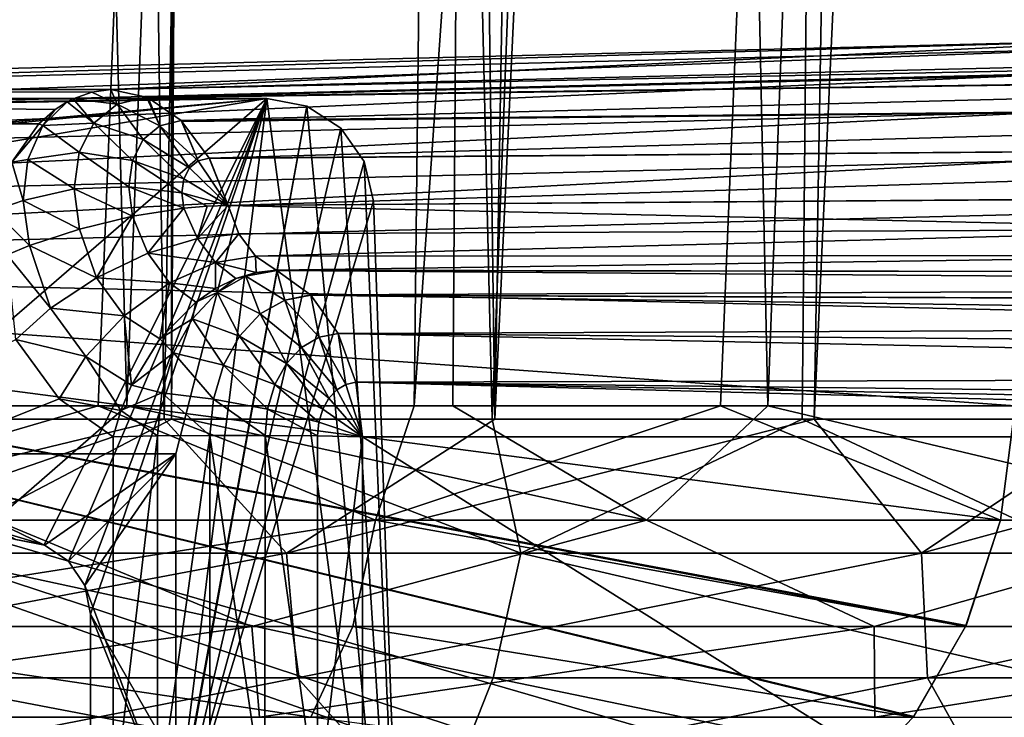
# Model space of a CAD drawing. Header units: millimetres. Extents: x -392 to 0, y 0 to 452.
# Tile 53 of 239: x -133 to -105, y 22 to 42. Entities that reach past the tile are written whole.
import ezdxf

# ---------------------------------------------------------------- set-up
doc = ezdxf.new("R2010")
doc.units = ezdxf.units.MM
doc.header["$LTSCALE"] = 65.185185
for name, color, linetype in [('121', 7, 'CONTINUOUS'), ('122', 7, 'CONTINUOUS'), ('166', 7, 'CONTINUOUS'), ('346', 7, 'CONTINUOUS'), ('347', 7, 'CONTINUOUS'), ('358', 7, 'CONTINUOUS'), ('359', 7, 'CONTINUOUS'), ('360', 7, 'CONTINUOUS'), ('361', 7, 'CONTINUOUS'), ('362', 7, 'CONTINUOUS'), ('363', 7, 'CONTINUOUS'), ('364', 7, 'CONTINUOUS'), ('365', 7, 'CONTINUOUS'), ('367', 7, 'CONTINUOUS'), ('368', 7, 'CONTINUOUS'), ('371', 7, 'CONTINUOUS'), ('373', 7, 'CONTINUOUS'), ('374', 7, 'CONTINUOUS'), ('427', 7, 'CONTINUOUS'), ('799', 7, 'CONTINUOUS'), ('805', 7, 'CONTINUOUS'), ('806', 7, 'CONTINUOUS'), ('807', 7, 'CONTINUOUS'), ('808', 7, 'CONTINUOUS'), ('811', 7, 'CONTINUOUS'), ('812', 7, 'CONTINUOUS'), ('814', 7, 'CONTINUOUS'), ('817', 7, 'CONTINUOUS')]:
    doc.layers.add(name, color=color, linetype=linetype)

msp = doc.modelspace()

# ---------------------------------------------------------------- linework, layer by layer
at = {"layer": '121', "linetype": 'Continuous'}
for points in [[(-128.423, 336, -35.775), (-138.476, 336, -31.72), (-137.899, 30.477, -43.368), (-128.423, 336, -35.775)], [(-128.541, 324.5, -36.162), (-128.423, 336, -35.775), (-137.899, 30.477, -43.368), (-128.541, 324.5, -36.162)], [(-119.609, 30.477, -52.006), (-126.874, 336, -36.465), (-128.622, 30.477, -47.408), (-119.609, 30.477, -52.006)], [(-128.622, 30.477, -47.408), (-126.874, 336, -36.465), (-127.083, 324.5, -36.811), (-128.622, 30.477, -47.408)], [(-108.032, 336, -46.369), (-126.874, 336, -36.465), (-119.609, 30.477, -52.006), (-108.032, 336, -46.369)], [(-110.892, 30.477, -57.144), (-108.032, 336, -46.369), (-119.609, 30.477, -52.006), (-110.892, 30.477, -57.144)], [(-102.505, 30.477, -62.804), (-108.032, 336, -46.369), (-110.892, 30.477, -57.144), (-102.505, 30.477, -62.804)], [(-90.518, 336, -58.468), (-108.032, 336, -46.369), (-100.62, 37, -63.897), (-90.518, 336, -58.468)], [(-100.62, 37, -63.897), (-108.032, 336, -46.369), (-100.795, 33.736, -63.91), (-100.62, 37, -63.897)], [(-100.795, 33.736, -63.91), (-108.032, 336, -46.369), (-100.969, 30.477, -63.923), (-100.795, 33.736, -63.91)], [(-100.969, 30.477, -63.923), (-108.032, 336, -46.369), (-101.735, 30.477, -63.361), (-100.969, 30.477, -63.923)], [(-101.735, 30.477, -63.361), (-108.032, 336, -46.369), (-102.505, 30.477, -62.804), (-101.735, 30.477, -63.361)], [(-128.658, 313, -36.549), (-128.541, 324.5, -36.162), (-137.899, 30.477, -43.368), (-128.658, 313, -36.549)], [(-127.293, 313, -37.157), (-128.622, 30.477, -47.408), (-127.083, 324.5, -36.811), (-127.293, 313, -37.157)], [(-128.622, 30.477, -47.408), (-128.658, 313, -36.549), (-137.899, 30.477, -43.368), (-128.622, 30.477, -47.408)], [(-128.658, 313, -36.549), (-128.622, 30.477, -47.408), (-127.975, 313, -36.852), (-128.658, 313, -36.549)], [(-127.975, 313, -36.852), (-128.622, 30.477, -47.408), (-127.293, 313, -37.157), (-127.975, 313, -36.852)]]:
    msp.add_3dface(points, dxfattribs=at)
at = {"layer": '122', "linetype": 'Continuous'}
for points in [[(-138.397, 30.477, -351.83), (-128.827, 30.477, -347.688), (-144.402, 26.713, -353.42), (-138.397, 30.477, -351.83)], [(-144.402, 26.713, -353.42), (-128.827, 30.477, -347.688), (-125.391, 26.713, -345.334), (-144.402, 26.713, -353.42)], [(-128.622, 30.477, -47.408), (-137.899, 30.477, -43.368), (-135.793, 26.713, -44.895), (-128.622, 30.477, -47.408)], [(-118.802, 26.713, -53.157), (-128.622, 30.477, -47.408), (-135.793, 26.713, -44.895), (-118.802, 26.713, -53.157)], [(-128.827, 30.477, -347.688), (-119.536, 30.477, -342.954), (-125.391, 26.713, -345.334), (-128.827, 30.477, -347.688)], [(-119.609, 30.477, -52.006), (-128.622, 30.477, -47.408), (-118.802, 26.713, -53.157), (-119.609, 30.477, -52.006)], [(-119.536, 30.477, -342.954), (-110.56, 30.477, -337.646), (-125.391, 26.713, -345.334), (-119.536, 30.477, -342.954)], [(-125.391, 26.713, -345.334), (-110.56, 30.477, -337.646), (-107.537, 26.713, -334.94), (-125.391, 26.713, -345.334)], [(-110.892, 30.477, -57.144), (-119.609, 30.477, -52.006), (-118.802, 26.713, -53.157), (-110.892, 30.477, -57.144)], [(-102.865, 26.713, -63.304), (-110.892, 30.477, -57.144), (-118.802, 26.713, -53.157), (-102.865, 26.713, -63.304)], [(-102.505, 30.477, -62.804), (-110.892, 30.477, -57.144), (-102.865, 26.713, -63.304), (-102.505, 30.477, -62.804)], [(-110.56, 30.477, -337.646), (-101.936, 30.477, -331.785), (-107.537, 26.713, -334.94), (-110.56, 30.477, -337.646)], [(-101.936, 30.477, -331.785), (-93.697, 30.477, -325.394), (-107.537, 26.713, -334.94), (-101.936, 30.477, -331.785)], [(-107.537, 26.713, -334.94), (-93.697, 30.477, -325.394), (-91.118, 26.713, -322.401), (-107.537, 26.713, -334.94)], [(-144.402, 26.713, -353.42), (-125.391, 26.713, -345.334), (-143.959, 23.21, -351.61), (-144.402, 26.713, -353.42)], [(-143.959, 23.21, -351.61), (-125.391, 26.713, -345.334), (-125.076, 23.21, -343.431), (-143.959, 23.21, -351.61)], [(-119.577, 23.21, -54.507), (-135.793, 26.713, -44.895), (-136.424, 23.21, -46.317), (-119.577, 23.21, -54.507)], [(-118.802, 26.713, -53.157), (-135.793, 26.713, -44.895), (-119.577, 23.21, -54.507), (-118.802, 26.713, -53.157)], [(-125.391, 26.713, -345.334), (-107.537, 26.713, -334.94), (-125.076, 23.21, -343.431), (-125.391, 26.713, -345.334)], [(-125.076, 23.21, -343.431), (-107.537, 26.713, -334.94), (-107.368, 23.21, -332.949), (-125.076, 23.21, -343.431)], [(-103.774, 23.21, -64.567), (-118.802, 26.713, -53.157), (-119.577, 23.21, -54.507), (-103.774, 23.21, -64.567)], [(-102.865, 26.713, -63.304), (-118.802, 26.713, -53.157), (-103.774, 23.21, -64.567), (-102.865, 26.713, -63.304)], [(-107.537, 26.713, -334.94), (-91.118, 26.713, -322.401), (-107.368, 23.21, -332.949), (-107.537, 26.713, -334.94)], [(-107.368, 23.21, -332.949), (-91.118, 26.713, -322.401), (-91.114, 23.21, -320.33), (-107.368, 23.21, -332.949)], [(-143.959, 23.21, -351.61), (-125.076, 23.21, -343.431), (-140.272, 20.215, -347.662), (-143.959, 23.21, -351.61)], [(-140.272, 20.215, -347.662), (-125.076, 23.21, -343.431), (-122.407, 20.215, -339.321), (-140.272, 20.215, -347.662)], [(-120.758, 20.215, -56.588), (-136.424, 23.21, -46.317), (-137.374, 20.215, -48.514), (-120.758, 20.215, -56.588)], [(-119.577, 23.21, -54.507), (-136.424, 23.21, -46.317), (-120.758, 20.215, -56.588), (-119.577, 23.21, -54.507)], [(-125.076, 23.21, -343.431), (-107.368, 23.21, -332.949), (-122.407, 20.215, -339.321), (-125.076, 23.21, -343.431)], [(-122.407, 20.215, -339.321), (-107.368, 23.21, -332.949), (-105.692, 20.215, -328.864), (-122.407, 20.215, -339.321)], [(-105.172, 20.215, -66.508), (-119.577, 23.21, -54.507), (-120.758, 20.215, -56.588), (-105.172, 20.215, -66.508)], [(-103.774, 23.21, -64.567), (-119.577, 23.21, -54.507), (-105.172, 20.215, -66.508), (-103.774, 23.21, -64.567)], [(-107.368, 23.21, -332.949), (-91.114, 23.21, -320.33), (-105.692, 20.215, -328.864), (-107.368, 23.21, -332.949)], [(-105.692, 20.215, -328.864), (-91.114, 23.21, -320.33), (-90.376, 20.215, -316.447), (-105.692, 20.215, -328.864)]]:
    msp.add_3dface(points, dxfattribs=at)
at = {"layer": '166', "linetype": 'Continuous'}
for points in [[(-133.129, 336, -361.213), (-128.827, 30.477, -347.688), (-138.397, 30.477, -351.83), (-133.129, 336, -361.213)], [(-133.129, 336, -361.213), (-123.546, 336, -356.993), (-128.827, 30.477, -347.688), (-133.129, 336, -361.213)], [(-123.546, 336, -356.993), (-119.536, 30.477, -342.954), (-128.827, 30.477, -347.688), (-123.546, 336, -356.993)], [(-123.546, 336, -356.993), (-114.23, 336, -352.213), (-119.536, 30.477, -342.954), (-123.546, 336, -356.993)], [(-114.23, 336, -352.213), (-105.214, 336, -346.889), (-119.536, 30.477, -342.954), (-114.23, 336, -352.213)], [(-105.214, 336, -346.889), (-110.56, 30.477, -337.646), (-119.536, 30.477, -342.954), (-105.214, 336, -346.889)], [(-105.214, 336, -346.889), (-96.529, 336, -341.04), (-110.56, 30.477, -337.646), (-105.214, 336, -346.889)], [(-96.529, 336, -341.04), (-101.936, 30.477, -331.785), (-110.56, 30.477, -337.646), (-96.529, 336, -341.04)]]:
    msp.add_3dface(points, dxfattribs=at)
at = {"layer": '346', "linetype": 'Continuous'}
for points in [[(-137.637, 336.065, -34.381), (-118.426, 336.065, -43.027), (-139.83, 30.853, -44.958), (-137.637, 336.065, -34.381)], [(-139.83, 30.853, -44.958), (-118.426, 336.065, -43.027), (-130.686, 30.853, -48.858), (-139.83, 30.853, -44.958)], [(-130.686, 30.853, -48.858), (-118.426, 336.065, -43.027), (-121.796, 30.853, -53.307), (-130.686, 30.853, -48.858)], [(-118.426, 336.065, -43.027), (-100.398, 336.065, -53.926), (-121.796, 30.853, -53.307), (-118.426, 336.065, -43.027)], [(-121.796, 30.853, -53.307), (-100.398, 336.065, -53.926), (-113.192, 30.853, -58.286), (-121.796, 30.853, -53.307)], [(-113.192, 30.853, -58.286), (-100.398, 336.065, -53.926), (-104.906, 30.853, -63.778), (-113.192, 30.853, -58.286)]]:
    msp.add_3dface(points, dxfattribs=at)
at = {"layer": '347', "linetype": 'Continuous'}
for points in [[(-139.83, 30.853, -44.958), (-130.686, 30.853, -48.858), (-141.682, 27.641, -44.809), (-139.83, 30.853, -44.958)], [(-130.686, 30.853, -48.858), (-122.891, 27.641, -53.318), (-141.682, 27.641, -44.809), (-130.686, 30.853, -48.858)], [(-139.324, 30.853, -349.843), (-133.579, 27.641, -346.872), (-129.881, 30.853, -345.766), (-139.324, 30.853, -349.843)], [(-133.579, 27.641, -346.872), (-115.271, 27.641, -337.368), (-129.881, 30.853, -345.766), (-133.579, 27.641, -346.872)], [(-130.686, 30.853, -48.858), (-121.796, 30.853, -53.307), (-122.891, 27.641, -53.318), (-130.686, 30.853, -48.858)], [(-129.881, 30.853, -345.766), (-115.271, 27.641, -337.368), (-120.713, 30.853, -341.104), (-129.881, 30.853, -345.766)], [(-121.796, 30.853, -53.307), (-113.192, 30.853, -58.286), (-122.891, 27.641, -53.318), (-121.796, 30.853, -53.307)], [(-113.192, 30.853, -58.286), (-105.322, 27.641, -64.128), (-122.891, 27.641, -53.318), (-113.192, 30.853, -58.286)], [(-120.713, 30.853, -341.104), (-115.271, 27.641, -337.368), (-111.855, 30.853, -335.876), (-120.713, 30.853, -341.104)], [(-115.271, 27.641, -337.368), (-98.308, 27.641, -325.631), (-111.855, 30.853, -335.876), (-115.271, 27.641, -337.368)], [(-113.192, 30.853, -58.286), (-104.906, 30.853, -63.778), (-105.322, 27.641, -64.128), (-113.192, 30.853, -58.286)], [(-111.855, 30.853, -335.876), (-98.308, 27.641, -325.631), (-103.342, 30.853, -330.102), (-111.855, 30.853, -335.876)], [(-145.011, 24.652, -350.001), (-126.366, 24.652, -341.989), (-133.579, 27.641, -346.872), (-145.011, 24.652, -350.001)], [(-123.521, 24.652, -54.486), (-141.926, 24.652, -46.136), (-122.891, 27.641, -53.318), (-123.521, 24.652, -54.486)], [(-122.891, 27.641, -53.318), (-141.926, 24.652, -46.136), (-141.682, 27.641, -44.809), (-122.891, 27.641, -53.318)], [(-133.579, 27.641, -346.872), (-126.366, 24.652, -341.989), (-115.271, 27.641, -337.368), (-133.579, 27.641, -346.872)], [(-126.366, 24.652, -341.989), (-108.869, 24.652, -331.708), (-115.271, 27.641, -337.368), (-126.366, 24.652, -341.989)], [(-106.299, 24.652, -65.064), (-123.521, 24.652, -54.486), (-122.891, 27.641, -53.318), (-106.299, 24.652, -65.064)], [(-105.322, 27.641, -64.128), (-106.299, 24.652, -65.064), (-122.891, 27.641, -53.318), (-105.322, 27.641, -64.128)], [(-115.271, 27.641, -337.368), (-108.869, 24.652, -331.708), (-98.308, 27.641, -325.631), (-115.271, 27.641, -337.368)], [(-108.869, 24.652, -331.708), (-92.796, 24.652, -319.319), (-98.308, 27.641, -325.631), (-108.869, 24.652, -331.708)], [(-106.286, 24.681, -65.051), (-106.299, 24.652, -65.064), (-105.322, 27.641, -64.128), (-106.286, 24.681, -65.051)], [(-126.366, 24.652, -341.989), (-145.011, 24.652, -350.001), (-144.617, 22.097, -347.688), (-126.366, 24.652, -341.989)], [(-126.151, 22.097, -339.586), (-126.366, 24.652, -341.989), (-144.617, 22.097, -347.688), (-126.151, 22.097, -339.586)], [(-142.791, 22.097, -47.992), (-141.926, 24.652, -46.136), (-124.705, 22.097, -56.17), (-142.791, 22.097, -47.992)], [(-141.926, 24.652, -46.136), (-123.521, 24.652, -54.486), (-124.705, 22.097, -56.17), (-141.926, 24.652, -46.136)], [(-108.869, 24.652, -331.708), (-126.366, 24.652, -341.989), (-126.151, 22.097, -339.586), (-108.869, 24.652, -331.708)], [(-108.851, 22.097, -329.224), (-108.869, 24.652, -331.708), (-126.151, 22.097, -339.586), (-108.851, 22.097, -329.224)], [(-124.705, 22.097, -56.17), (-123.521, 24.652, -54.486), (-107.772, 22.097, -66.525), (-124.705, 22.097, -56.17)], [(-123.521, 24.652, -54.486), (-106.299, 24.652, -65.064), (-107.772, 22.097, -66.525), (-123.521, 24.652, -54.486)], [(-92.796, 24.652, -319.319), (-108.869, 24.652, -331.708), (-108.851, 22.097, -329.224), (-92.796, 24.652, -319.319)], [(-92.993, 22.097, -316.768), (-92.796, 24.652, -319.319), (-108.851, 22.097, -329.224), (-92.993, 22.097, -316.768)], [(-107.772, 22.097, -66.525), (-106.299, 24.652, -65.064), (-107.754, 22.12, -66.508), (-107.772, 22.097, -66.525)], [(-124.705, 22.097, -56.17), (-107.772, 22.097, -66.525), (-109.645, 20.143, -68.416), (-124.705, 22.097, -56.17)]]:
    msp.add_3dface(points, dxfattribs=at)
at = {"layer": '358', "linetype": 'Continuous'}
for points in [[(-123.255, 19.5, -158.687), (-123.253, 29.987, -158.431), (-106.532, 19.5, -142.537), (-123.255, 19.5, -158.687)], [(-123.253, 29.987, -158.431), (-65.812, 29.987, -102.961), (-106.532, 19.5, -142.537), (-123.253, 29.987, -158.431)], [(-106.532, 19.5, -142.537), (-65.812, 29.987, -102.961), (-104.496, 19.362, -140.575), (-106.532, 19.5, -142.537)]]:
    msp.add_3dface(points, dxfattribs=at)
at = {"layer": '359', "linetype": 'Continuous'}
for points in [[(-125.676, 34.666, -155.922), (-96.524, 34.618, -127.971), (-125.663, 34.66, -155.935), (-125.676, 34.666, -155.922)], [(-96.524, 34.618, -127.971), (-67.147, 34.22, -100.8), (-125.663, 34.66, -155.935), (-96.524, 34.618, -127.971)], [(-125.663, 34.66, -155.935), (-67.147, 34.22, -100.8), (-124.712, 33.973, -156.92), (-125.663, 34.66, -155.935)], [(-67.147, 34.22, -100.8), (-66.745, 33.729, -101.382), (-124.712, 33.973, -156.92), (-67.147, 34.22, -100.8)], [(-124.712, 33.973, -156.92), (-66.745, 33.729, -101.382), (-124.703, 33.964, -156.93), (-124.712, 33.973, -156.92)], [(-66.745, 33.729, -101.382), (-66.403, 33.126, -101.892), (-124.703, 33.964, -156.93), (-66.745, 33.729, -101.382)], [(-124.703, 33.964, -156.93), (-66.403, 33.126, -101.892), (-123.941, 32.888, -157.718), (-124.703, 33.964, -156.93)], [(-66.403, 33.126, -101.892), (-66.131, 32.43, -102.314), (-123.941, 32.888, -157.718), (-66.403, 33.126, -101.892)], [(-66.131, 32.43, -102.314), (-65.937, 31.667, -102.633), (-123.941, 32.888, -157.718), (-66.131, 32.43, -102.314)], [(-123.941, 32.888, -157.718), (-65.937, 31.667, -102.633), (-123.439, 31.516, -158.238), (-123.941, 32.888, -157.718)], [(-65.937, 31.667, -102.633), (-65.822, 30.853, -102.844), (-123.439, 31.516, -158.238), (-65.937, 31.667, -102.633)], [(-65.822, 30.853, -102.844), (-65.801, 30.423, -102.912), (-123.439, 31.516, -158.238), (-65.822, 30.853, -102.844)], [(-65.801, 30.423, -102.912), (-65.812, 29.987, -102.961), (-123.439, 31.516, -158.238), (-65.801, 30.423, -102.912)], [(-65.812, 29.987, -102.961), (-123.253, 29.987, -158.431), (-123.439, 31.516, -158.238), (-65.812, 29.987, -102.961)]]:
    msp.add_3dface(points, dxfattribs=at)
at = {"layer": '360', "linetype": 'Continuous'}
for points in [[(-97.577, 35.819, -126.867), (-127.025, 36.484, -154.573), (-98.418, 36.696, -127.141), (-97.577, 35.819, -126.867)], [(-126.726, 35.693, -154.894), (-127.025, 36.484, -154.573), (-97.577, 35.819, -126.867), (-126.726, 35.693, -154.894)], [(-126.262, 35.067, -155.358), (-126.726, 35.693, -154.894), (-97.577, 35.819, -126.867), (-126.262, 35.067, -155.358)], [(-97.114, 35.085, -127.353), (-126.262, 35.067, -155.358), (-97.577, 35.819, -126.867), (-97.114, 35.085, -127.353)], [(-125.676, 34.666, -155.922), (-126.262, 35.067, -155.358), (-97.114, 35.085, -127.353), (-125.676, 34.666, -155.922)], [(-96.524, 34.618, -127.971), (-125.676, 34.666, -155.922), (-97.114, 35.085, -127.353), (-96.524, 34.618, -127.971)]]:
    msp.add_3dface(points, dxfattribs=at)
at = {"layer": '361', "linetype": 'Continuous'}
for points in [[(-128.275, 36.414, -155.455), (-129.283, 35.144, -156.355), (-129.717, 36.187, -155.937), (-128.275, 36.414, -155.455)], [(-127.887, 35.562, -155.77), (-129.283, 35.144, -156.355), (-128.275, 36.414, -155.455), (-127.887, 35.562, -155.77)], [(-127.62, 36.469, -155.061), (-127.887, 35.562, -155.77), (-128.275, 36.414, -155.455), (-127.62, 36.469, -155.061)], [(-127.025, 36.484, -154.573), (-126.726, 35.693, -154.894), (-127.887, 35.562, -155.77), (-127.025, 36.484, -154.573)], [(-127.025, 36.484, -154.573), (-127.887, 35.562, -155.77), (-127.62, 36.469, -155.061), (-127.025, 36.484, -154.573)], [(-129.717, 36.187, -155.937), (-130.734, 34.458, -156.512), (-131.212, 35.823, -155.969), (-129.717, 36.187, -155.937)], [(-129.283, 35.144, -156.355), (-130.734, 34.458, -156.512), (-129.717, 36.187, -155.937), (-129.283, 35.144, -156.355)], [(-131.212, 35.823, -155.969), (-130.734, 34.458, -156.512), (-132.616, 35.358, -155.548), (-131.212, 35.823, -155.969)], [(-129.283, 35.144, -156.355), (-127.887, 35.562, -155.77), (-127.385, 34.886, -156.277), (-129.283, 35.144, -156.355)], [(-127.887, 35.562, -155.77), (-126.726, 35.693, -154.894), (-127.385, 34.886, -156.277), (-127.887, 35.562, -155.77)], [(-126.726, 35.693, -154.894), (-126.262, 35.067, -155.358), (-127.385, 34.886, -156.277), (-126.726, 35.693, -154.894)], [(-132.616, 35.358, -155.548), (-132.023, 33.605, -156.215), (-133.241, 35.1, -155.179), (-132.616, 35.358, -155.548)], [(-130.734, 34.458, -156.512), (-132.023, 33.605, -156.215), (-132.616, 35.358, -155.548), (-130.734, 34.458, -156.512)], [(-132.023, 33.605, -156.215), (-132.995, 32.724, -155.568), (-133.241, 35.1, -155.179), (-132.023, 33.605, -156.215)], [(-130.734, 34.458, -156.512), (-129.283, 35.144, -156.355), (-128.674, 34.317, -156.979), (-130.734, 34.458, -156.512)], [(-128.674, 34.317, -156.979), (-129.283, 35.144, -156.355), (-127.385, 34.886, -156.277), (-128.674, 34.317, -156.979)], [(-128.674, 34.317, -156.979), (-127.385, 34.886, -156.277), (-127.382, 34.153, -157.38), (-128.674, 34.317, -156.979)], [(-127.385, 34.886, -156.277), (-126.262, 35.067, -155.358), (-126.238, 34.607, -156.45), (-127.385, 34.886, -156.277)], [(-127.382, 34.153, -157.38), (-127.385, 34.886, -156.277), (-126.811, 34.434, -156.94), (-127.382, 34.153, -157.38)], [(-126.811, 34.434, -156.94), (-127.385, 34.886, -156.277), (-126.238, 34.607, -156.45), (-126.811, 34.434, -156.94)], [(-126.262, 35.067, -155.358), (-125.676, 34.666, -155.922), (-126.238, 34.607, -156.45), (-126.262, 35.067, -155.358)], [(-132.023, 33.605, -156.215), (-130.734, 34.458, -156.512), (-129.951, 33.389, -157.319), (-132.023, 33.605, -156.215)], [(-129.951, 33.389, -157.319), (-130.734, 34.458, -156.512), (-128.674, 34.317, -156.979), (-129.951, 33.389, -157.319)], [(-129.951, 33.389, -157.319), (-128.674, 34.317, -156.979), (-128.949, 32.738, -158.299), (-129.951, 33.389, -157.319)], [(-128.949, 32.738, -158.299), (-128.674, 34.317, -156.979), (-127.938, 33.771, -157.759), (-128.949, 32.738, -158.299)], [(-127.938, 33.771, -157.759), (-128.674, 34.317, -156.979), (-127.382, 34.153, -157.38), (-127.938, 33.771, -157.759)], [(-132.995, 32.724, -155.568), (-132.023, 33.605, -156.215), (-131.026, 32.24, -157.246), (-132.995, 32.724, -155.568)], [(-131.026, 32.24, -157.246), (-132.023, 33.605, -156.215), (-129.951, 33.389, -157.319), (-131.026, 32.24, -157.246)], [(-131.026, 32.24, -157.246), (-129.951, 33.389, -157.319), (-129.749, 31.436, -158.509), (-131.026, 32.24, -157.246)], [(-129.749, 31.436, -158.509), (-129.951, 33.389, -157.319), (-128.949, 32.738, -158.299), (-129.749, 31.436, -158.509)], [(-131.779, 31.056, -156.825), (-132.995, 32.724, -155.568), (-131.026, 32.24, -157.246), (-131.779, 31.056, -156.825)], [(-131.779, 31.056, -156.825), (-131.026, 32.24, -157.246), (-130.045, 30.721, -158.483), (-131.779, 31.056, -156.825)], [(-130.045, 30.721, -158.483), (-131.026, 32.24, -157.246), (-129.749, 31.436, -158.509), (-130.045, 30.721, -158.483)], [(-130.261, 29.987, -158.369), (-131.779, 31.056, -156.825), (-130.045, 30.721, -158.483), (-130.261, 29.987, -158.369)]]:
    msp.add_3dface(points, dxfattribs=at)
at = {"layer": '362', "linetype": 'Continuous'}
for points in [[(-130.863, 39.675, -151.781), (-130.15, 39.339, -153.157), (-131.388, 39.487, -152.307), (-130.863, 39.675, -151.781)], [(-130.323, 39.747, -151.241), (-130.15, 39.339, -153.157), (-130.863, 39.675, -151.781), (-130.323, 39.747, -151.241)], [(-129.325, 39.537, -152.269), (-130.15, 39.339, -153.157), (-130.323, 39.747, -151.241), (-129.325, 39.537, -152.269)], [(-131.557, 39.399, -152.476), (-130.801, 38.805, -154.051), (-132.237, 38.735, -153.458), (-131.557, 39.399, -152.476)], [(-131.557, 39.399, -152.476), (-132.237, 38.735, -153.458), (-131.888, 39.187, -152.807), (-131.557, 39.399, -152.476)], [(-131.388, 39.487, -152.307), (-130.801, 38.805, -154.051), (-131.557, 39.399, -152.476), (-131.388, 39.487, -152.307)], [(-130.15, 39.339, -153.157), (-130.801, 38.805, -154.051), (-131.388, 39.487, -152.307), (-130.15, 39.339, -153.157)], [(-130.15, 39.339, -153.157), (-129.42, 38.345, -154.549), (-130.801, 38.805, -154.051), (-130.15, 39.339, -153.157)], [(-129.325, 39.537, -152.269), (-128.949, 38.731, -153.902), (-130.15, 39.339, -153.157), (-129.325, 39.537, -152.269)], [(-128.949, 38.731, -153.902), (-129.42, 38.345, -154.549), (-130.15, 39.339, -153.157), (-128.949, 38.731, -153.902)], [(-129.28, 39.517, -152.315), (-128.949, 38.731, -153.902), (-129.325, 39.537, -152.269), (-129.28, 39.517, -152.315)], [(-128.352, 38.875, -153.259), (-128.949, 38.731, -153.902), (-129.28, 39.517, -152.315), (-128.352, 38.875, -153.259)], [(-131.888, 39.187, -152.807), (-132.237, 38.735, -153.458), (-132.349, 38.783, -153.268), (-131.888, 39.187, -152.807)], [(-132.349, 38.783, -153.268), (-132.237, 38.735, -153.458), (-133.114, 37.701, -154.033), (-132.349, 38.783, -153.268)], [(-130.801, 38.805, -154.051), (-131.217, 37.986, -154.867), (-132.237, 38.735, -153.458), (-130.801, 38.805, -154.051)], [(-130.801, 38.805, -154.051), (-129.721, 37.752, -155.14), (-131.217, 37.986, -154.867), (-130.801, 38.805, -154.051)], [(-129.42, 38.345, -154.549), (-129.721, 37.752, -155.14), (-130.801, 38.805, -154.051), (-129.42, 38.345, -154.549)], [(-128.352, 38.875, -153.259), (-127.872, 37.747, -154.389), (-128.949, 38.731, -153.902), (-128.352, 38.875, -153.259)], [(-128.327, 38.85, -153.284), (-127.872, 37.747, -154.389), (-128.352, 38.875, -153.259), (-128.327, 38.85, -153.284)], [(-127.56, 37.822, -154.052), (-127.872, 37.747, -154.389), (-128.327, 38.85, -153.284), (-127.56, 37.822, -154.052)], [(-132.237, 38.735, -153.458), (-132.658, 37.784, -154.347), (-133.114, 37.701, -154.033), (-132.237, 38.735, -153.458)], [(-132.237, 38.735, -153.458), (-131.217, 37.986, -154.867), (-132.658, 37.784, -154.347), (-132.237, 38.735, -153.458)], [(-128.949, 38.731, -153.902), (-128.119, 37.545, -154.728), (-129.42, 38.345, -154.549), (-128.949, 38.731, -153.902)], [(-127.872, 37.747, -154.389), (-128.119, 37.545, -154.728), (-128.949, 38.731, -153.902), (-127.872, 37.747, -154.389)], [(-129.42, 38.345, -154.549), (-128.277, 37.234, -155.037), (-129.721, 37.752, -155.14), (-129.42, 38.345, -154.549)], [(-128.119, 37.545, -154.728), (-128.277, 37.234, -155.037), (-129.42, 38.345, -154.549), (-128.119, 37.545, -154.728)], [(-131.217, 37.986, -154.867), (-131.358, 36.96, -155.527), (-132.658, 37.784, -154.347), (-131.217, 37.986, -154.867)], [(-131.217, 37.986, -154.867), (-129.824, 37.009, -155.617), (-131.358, 36.96, -155.527), (-131.217, 37.986, -154.867)], [(-129.721, 37.752, -155.14), (-129.824, 37.009, -155.617), (-131.217, 37.986, -154.867), (-129.721, 37.752, -155.14)], [(-133.114, 37.701, -154.033), (-132.788, 36.626, -155.064), (-133.612, 36.342, -154.531), (-133.114, 37.701, -154.033)], [(-132.658, 37.784, -154.347), (-132.788, 36.626, -155.064), (-133.114, 37.701, -154.033), (-132.658, 37.784, -154.347)], [(-132.658, 37.784, -154.347), (-131.358, 36.96, -155.527), (-132.788, 36.626, -155.064), (-132.658, 37.784, -154.347)], [(-129.721, 37.752, -155.14), (-128.33, 36.845, -155.288), (-129.824, 37.009, -155.617), (-129.721, 37.752, -155.14)], [(-128.277, 37.234, -155.037), (-128.33, 36.845, -155.288), (-129.721, 37.752, -155.14), (-128.277, 37.234, -155.037)], [(-127.872, 37.747, -154.389), (-127.025, 36.484, -154.573), (-128.119, 37.545, -154.728), (-127.872, 37.747, -154.389)], [(-127.56, 37.822, -154.052), (-127.025, 36.484, -154.573), (-127.872, 37.747, -154.389), (-127.56, 37.822, -154.052)], [(-127.552, 37.808, -154.06), (-127.025, 36.484, -154.573), (-127.56, 37.822, -154.052), (-127.552, 37.808, -154.06)], [(-128.119, 37.545, -154.728), (-127.025, 36.484, -154.573), (-128.277, 37.234, -155.037), (-128.119, 37.545, -154.728)], [(-128.277, 37.234, -155.037), (-127.025, 36.484, -154.573), (-128.33, 36.845, -155.288), (-128.277, 37.234, -155.037)], [(-131.358, 36.96, -155.527), (-131.212, 35.823, -155.969), (-132.788, 36.626, -155.064), (-131.358, 36.96, -155.527)], [(-129.824, 37.009, -155.617), (-129.717, 36.187, -155.937), (-131.358, 36.96, -155.527), (-129.824, 37.009, -155.617)], [(-129.717, 36.187, -155.937), (-131.212, 35.823, -155.969), (-131.358, 36.96, -155.527), (-129.717, 36.187, -155.937)], [(-128.275, 36.414, -155.455), (-129.717, 36.187, -155.937), (-129.824, 37.009, -155.617), (-128.275, 36.414, -155.455)], [(-128.33, 36.845, -155.288), (-128.275, 36.414, -155.455), (-129.824, 37.009, -155.617), (-128.33, 36.845, -155.288)], [(-127.025, 36.484, -154.573), (-127.62, 36.469, -155.061), (-128.33, 36.845, -155.288), (-127.025, 36.484, -154.573)], [(-127.62, 36.469, -155.061), (-128.275, 36.414, -155.455), (-128.33, 36.845, -155.288), (-127.62, 36.469, -155.061)], [(-132.788, 36.626, -155.064), (-132.616, 35.358, -155.548), (-133.612, 36.342, -154.531), (-132.788, 36.626, -155.064)], [(-131.212, 35.823, -155.969), (-132.616, 35.358, -155.548), (-132.788, 36.626, -155.064), (-131.212, 35.823, -155.969)], [(-132.616, 35.358, -155.548), (-133.241, 35.1, -155.179), (-133.612, 36.342, -154.531), (-132.616, 35.358, -155.548)]]:
    msp.add_3dface(points, dxfattribs=at)
at = {"layer": '363', "linetype": 'Continuous'}
for points in [[(-71.644, 41.171, -94.541), (-70.773, 40.969, -95.643), (-130.323, 39.747, -151.241), (-71.644, 41.171, -94.541)], [(-70.773, 40.969, -95.643), (-129.325, 39.537, -152.269), (-130.323, 39.747, -151.241), (-70.773, 40.969, -95.643)], [(-70.773, 40.969, -95.643), (-69.989, 40.383, -96.675), (-129.325, 39.537, -152.269), (-70.773, 40.969, -95.643)], [(-69.989, 40.383, -96.675), (-129.28, 39.517, -152.315), (-129.325, 39.537, -152.269), (-69.989, 40.383, -96.675)], [(-69.989, 40.383, -96.675), (-128.352, 38.875, -153.259), (-129.28, 39.517, -152.315), (-69.989, 40.383, -96.675)], [(-69.989, 40.383, -96.675), (-69.351, 39.459, -97.553), (-128.352, 38.875, -153.259), (-69.989, 40.383, -96.675)], [(-69.351, 39.459, -97.553), (-128.327, 38.85, -153.284), (-128.352, 38.875, -153.259), (-69.351, 39.459, -97.553)], [(-69.351, 39.459, -97.553), (-127.56, 37.822, -154.052), (-128.327, 38.85, -153.284), (-69.351, 39.459, -97.553)], [(-69.351, 39.459, -97.553), (-68.911, 38.278, -98.197), (-127.56, 37.822, -154.052), (-69.351, 39.459, -97.553)], [(-68.911, 38.278, -98.197), (-127.552, 37.808, -154.06), (-127.56, 37.822, -154.052), (-68.911, 38.278, -98.197)], [(-68.911, 38.278, -98.197), (-127.025, 36.484, -154.573), (-127.552, 37.808, -154.06), (-68.911, 38.278, -98.197)], [(-68.911, 38.278, -98.197), (-68.695, 36.932, -98.559), (-127.025, 36.484, -154.573), (-68.911, 38.278, -98.197)], [(-127.025, 36.484, -154.573), (-68.695, 36.932, -98.559), (-97.853, 36.7, -126.598), (-127.025, 36.484, -154.573)], [(-127.025, 36.484, -154.573), (-97.853, 36.7, -126.598), (-98.418, 36.696, -127.141), (-127.025, 36.484, -154.573)]]:
    msp.add_3dface(points, dxfattribs=at)
at = {"layer": '364', "linetype": 'Continuous'}
for points in [[(-100.505, 41.16, -66.551), (-130.323, 39.747, -151.241), (-156.777, 39.747, -124.787), (-100.505, 41.16, -66.551)], [(-100.505, 41.16, -66.551), (-71.644, 41.171, -94.541), (-130.323, 39.747, -151.241), (-100.505, 41.16, -66.551)]]:
    msp.add_3dface(points, dxfattribs=at)
at = {"layer": '365', "linetype": 'Continuous'}
for points in [[(-156.777, 39.747, -124.787), (-131.388, 39.487, -152.307), (-157.844, 39.486, -125.853), (-156.777, 39.747, -124.787)], [(-130.323, 39.747, -151.241), (-130.863, 39.675, -151.781), (-156.777, 39.747, -124.787), (-130.323, 39.747, -151.241)], [(-130.863, 39.675, -151.781), (-131.388, 39.487, -152.307), (-156.777, 39.747, -124.787), (-130.863, 39.675, -151.781)], [(-157.844, 39.486, -125.853), (-132.349, 38.783, -153.268), (-158.805, 38.781, -126.814), (-157.844, 39.486, -125.853)], [(-131.388, 39.487, -152.307), (-131.557, 39.399, -152.476), (-157.844, 39.486, -125.853), (-131.388, 39.487, -152.307)], [(-131.557, 39.399, -152.476), (-131.888, 39.187, -152.807), (-157.844, 39.486, -125.853), (-131.557, 39.399, -152.476)], [(-131.888, 39.187, -152.807), (-132.349, 38.783, -153.268), (-157.844, 39.486, -125.853), (-131.888, 39.187, -152.807)], [(-132.349, 38.783, -153.268), (-133.114, 37.701, -154.033), (-158.805, 38.781, -126.814), (-132.349, 38.783, -153.268)]]:
    msp.add_3dface(points, dxfattribs=at)
at = {"layer": '367', "linetype": 'Continuous'}
for points in [[(-101.749, 40.915, -65.631), (-100.505, 41.16, -66.551), (-157.873, 39.507, -123.722), (-101.749, 40.915, -65.631)], [(-100.505, 41.16, -66.551), (-156.777, 39.747, -124.787), (-157.873, 39.507, -123.722), (-100.505, 41.16, -66.551)], [(-102.891, 40.213, -64.822), (-101.749, 40.915, -65.631), (-158.859, 38.812, -122.753), (-102.891, 40.213, -64.822)], [(-101.749, 40.915, -65.631), (-157.873, 39.507, -123.722), (-158.859, 38.812, -122.753), (-101.749, 40.915, -65.631)], [(-103.823, 39.117, -64.195), (-102.891, 40.213, -64.822), (-159.639, 37.728, -121.973), (-103.823, 39.117, -64.195)], [(-102.891, 40.213, -64.822), (-158.859, 38.812, -122.753), (-159.639, 37.728, -121.973), (-102.891, 40.213, -64.822)], [(-104.444, 37.745, -63.811), (-103.823, 39.117, -64.195), (-160.139, 36.358, -121.456), (-104.444, 37.745, -63.811)], [(-103.823, 39.117, -64.195), (-159.639, 37.728, -121.973), (-160.139, 36.358, -121.456), (-103.823, 39.117, -64.195)], [(-104.697, 36.232, -63.696), (-104.444, 37.745, -63.811), (-160.312, 34.835, -121.252), (-104.697, 36.232, -63.696)], [(-104.444, 37.745, -63.811), (-160.139, 36.358, -121.456), (-160.312, 34.835, -121.252), (-104.444, 37.745, -63.811)]]:
    msp.add_3dface(points, dxfattribs=at)
at = {"layer": '368', "linetype": 'Continuous'}
for points in [[(-104.802, 33.543, -63.737), (-104.697, 36.232, -63.696), (-160.312, 34.835, -121.252), (-104.802, 33.543, -63.737)], [(-104.906, 30.853, -63.778), (-104.802, 33.543, -63.737), (-160.312, 34.835, -121.252), (-104.906, 30.853, -63.778)], [(-105.322, 27.641, -64.128), (-104.906, 30.853, -63.778), (-160.312, 34.835, -121.252), (-105.322, 27.641, -64.128)], [(-106.299, 24.652, -65.064), (-106.286, 24.681, -65.051), (-160.312, 34.835, -121.252), (-106.299, 24.652, -65.064)], [(-107.754, 22.12, -66.508), (-106.299, 24.652, -65.064), (-160.312, 34.835, -121.252), (-107.754, 22.12, -66.508)], [(-106.286, 24.681, -65.051), (-105.322, 27.641, -64.128), (-160.312, 34.835, -121.252), (-106.286, 24.681, -65.051)], [(-107.772, 22.097, -66.525), (-107.754, 22.12, -66.508), (-160.312, 34.835, -121.252), (-107.772, 22.097, -66.525)], [(-109.645, 20.143, -68.416), (-107.772, 22.097, -66.525), (-160.312, 34.835, -121.252), (-109.645, 20.143, -68.416)], [(-114.086, 18.5, -72.973), (-111.797, 18.917, -70.614), (-160.312, 34.835, -121.252), (-114.086, 18.5, -72.973)], [(-137.464, 18.5, -97.182), (-114.086, 18.5, -72.973), (-160.312, 34.835, -121.252), (-137.464, 18.5, -97.182)], [(-111.797, 18.917, -70.614), (-109.645, 20.143, -68.416), (-160.312, 34.835, -121.252), (-111.797, 18.917, -70.614)]]:
    msp.add_3dface(points, dxfattribs=at)
at = {"layer": '371', "linetype": 'Continuous'}
for points in [[(-132.995, 32.724, -155.568), (-131.779, 31.056, -156.825), (-160.626, 19.5, -128.263), (-132.995, 32.724, -155.568)], [(-131.779, 31.056, -156.825), (-130.261, 29.987, -158.369), (-160.626, 19.5, -128.263), (-131.779, 31.056, -156.825)], [(-130.261, 29.987, -158.369), (-130.263, 19.5, -158.626), (-160.626, 19.5, -128.263), (-130.261, 29.987, -158.369)]]:
    msp.add_3dface(points, dxfattribs=at)
at = {"layer": '373', "linetype": 'Continuous'}
for points in [[(-130.263, 19.5, -158.626), (-130.261, 29.987, -158.369), (-129.011, 30.009, -159.28), (-130.263, 19.5, -158.626)], [(-129.012, 19.5, -159.538), (-130.263, 19.5, -158.626), (-129.011, 30.009, -159.28), (-129.012, 19.5, -159.538)], [(-127.544, 19.5, -160.023), (-129.012, 19.5, -159.538), (-127.541, 30.021, -159.766), (-127.544, 19.5, -160.023)], [(-127.541, 30.021, -159.766), (-129.012, 19.5, -159.538), (-129.011, 30.009, -159.28), (-127.541, 30.021, -159.766)], [(-125.998, 19.5, -160.037), (-127.544, 19.5, -160.023), (-127.541, 30.021, -159.766), (-125.998, 19.5, -160.037)], [(-125.992, 30.021, -159.779), (-125.998, 19.5, -160.037), (-127.541, 30.021, -159.766), (-125.992, 30.021, -159.779)], [(-124.522, 19.5, -159.577), (-125.998, 19.5, -160.037), (-125.992, 30.021, -159.779), (-124.522, 19.5, -159.577)], [(-124.515, 30.009, -159.318), (-124.522, 19.5, -159.577), (-125.992, 30.021, -159.779), (-124.515, 30.009, -159.318)], [(-123.253, 29.987, -158.431), (-124.522, 19.5, -159.577), (-124.515, 30.009, -159.318), (-123.253, 29.987, -158.431)], [(-123.253, 29.987, -158.431), (-123.255, 19.5, -158.687), (-124.522, 19.5, -159.577), (-123.253, 29.987, -158.431)]]:
    msp.add_3dface(points, dxfattribs=at)
at = {"layer": '374', "linetype": 'Continuous'}
for points in [[(-126.811, 34.434, -156.94), (-126.238, 34.607, -156.45), (-126.533, 34.503, -156.779), (-126.811, 34.434, -156.94)], [(-125.676, 34.666, -155.922), (-125.663, 34.66, -155.935), (-126.533, 34.503, -156.779), (-125.676, 34.666, -155.922)], [(-126.238, 34.607, -156.45), (-125.676, 34.666, -155.922), (-126.533, 34.503, -156.779), (-126.238, 34.607, -156.45)], [(-125.663, 34.66, -155.935), (-125.44, 33.83, -157.645), (-126.533, 34.503, -156.779), (-125.663, 34.66, -155.935)], [(-125.663, 34.66, -155.935), (-124.712, 33.973, -156.92), (-125.44, 33.83, -157.645), (-125.663, 34.66, -155.935)], [(-127.382, 34.153, -157.38), (-126.811, 34.434, -156.94), (-127.341, 34.04, -157.57), (-127.382, 34.153, -157.38)], [(-126.811, 34.434, -156.94), (-126.533, 34.503, -156.779), (-127.341, 34.04, -157.57), (-126.811, 34.434, -156.94)], [(-126.533, 34.503, -156.779), (-126.125, 33.438, -158.316), (-127.341, 34.04, -157.57), (-126.533, 34.503, -156.779)], [(-125.44, 33.83, -157.645), (-126.125, 33.438, -158.316), (-126.533, 34.503, -156.779), (-125.44, 33.83, -157.645)], [(-127.938, 33.771, -157.759), (-127.382, 34.153, -157.38), (-127.341, 34.04, -157.57), (-127.938, 33.771, -157.759)], [(-128.949, 32.738, -158.299), (-127.938, 33.771, -157.759), (-128.033, 33.303, -158.257), (-128.949, 32.738, -158.299)], [(-127.938, 33.771, -157.759), (-127.341, 34.04, -157.57), (-128.033, 33.303, -158.257), (-127.938, 33.771, -157.759)], [(-127.341, 34.04, -157.57), (-126.712, 32.813, -158.898), (-128.033, 33.303, -158.257), (-127.341, 34.04, -157.57)], [(-126.125, 33.438, -158.316), (-126.712, 32.813, -158.898), (-127.341, 34.04, -157.57), (-126.125, 33.438, -158.316)], [(-125.44, 33.83, -157.645), (-124.967, 32.497, -158.728), (-126.125, 33.438, -158.316), (-125.44, 33.83, -157.645)], [(-124.712, 33.973, -156.92), (-124.703, 33.964, -156.93), (-125.44, 33.83, -157.645), (-124.712, 33.973, -156.92)], [(-124.703, 33.964, -156.93), (-124.47, 32.781, -158.242), (-125.44, 33.83, -157.645), (-124.703, 33.964, -156.93)], [(-124.47, 32.781, -158.242), (-124.967, 32.497, -158.728), (-125.44, 33.83, -157.645), (-124.47, 32.781, -158.242)], [(-124.703, 33.964, -156.93), (-123.941, 32.888, -157.718), (-124.47, 32.781, -158.242), (-124.703, 33.964, -156.93)], [(-128.949, 32.738, -158.299), (-128.033, 33.303, -158.257), (-128.564, 32.341, -158.792), (-128.949, 32.738, -158.299)], [(-128.033, 33.303, -158.257), (-127.162, 31.998, -159.352), (-128.564, 32.341, -158.792), (-128.033, 33.303, -158.257)], [(-126.712, 32.813, -158.898), (-127.162, 31.998, -159.352), (-128.033, 33.303, -158.257), (-126.712, 32.813, -158.898)], [(-126.125, 33.438, -158.316), (-125.392, 32.044, -159.15), (-126.712, 32.813, -158.898), (-126.125, 33.438, -158.316)], [(-124.967, 32.497, -158.728), (-125.392, 32.044, -159.15), (-126.125, 33.438, -158.316), (-124.967, 32.497, -158.728)], [(-129.749, 31.436, -158.509), (-128.949, 32.738, -158.299), (-128.564, 32.341, -158.792), (-129.749, 31.436, -158.509)], [(-126.712, 32.813, -158.898), (-125.718, 31.453, -159.479), (-127.162, 31.998, -159.352), (-126.712, 32.813, -158.898)], [(-125.392, 32.044, -159.15), (-125.718, 31.453, -159.479), (-126.712, 32.813, -158.898), (-125.392, 32.044, -159.15)], [(-124.47, 32.781, -158.242), (-123.977, 31.307, -158.767), (-124.967, 32.497, -158.728), (-124.47, 32.781, -158.242)], [(-123.941, 32.888, -157.718), (-123.717, 31.456, -158.512), (-124.47, 32.781, -158.242), (-123.941, 32.888, -157.718)], [(-123.717, 31.456, -158.512), (-123.977, 31.307, -158.767), (-124.47, 32.781, -158.242), (-123.717, 31.456, -158.512)], [(-123.941, 32.888, -157.718), (-123.439, 31.516, -158.238), (-123.717, 31.456, -158.512), (-123.941, 32.888, -157.718)], [(-124.967, 32.497, -158.728), (-124.2, 31.07, -158.988), (-125.392, 32.044, -159.15), (-124.967, 32.497, -158.728)], [(-123.977, 31.307, -158.767), (-124.2, 31.07, -158.988), (-124.967, 32.497, -158.728), (-123.977, 31.307, -158.767)], [(-129.749, 31.436, -158.509), (-128.564, 32.341, -158.792), (-128.897, 31.218, -159.141), (-129.749, 31.436, -158.509)], [(-128.564, 32.341, -158.792), (-127.444, 31.046, -159.648), (-128.897, 31.218, -159.141), (-128.564, 32.341, -158.792)], [(-127.162, 31.998, -159.352), (-127.444, 31.046, -159.648), (-128.564, 32.341, -158.792), (-127.162, 31.998, -159.352)], [(-127.162, 31.998, -159.352), (-125.923, 30.763, -159.693), (-127.444, 31.046, -159.648), (-127.162, 31.998, -159.352)], [(-125.718, 31.453, -159.479), (-125.923, 30.763, -159.693), (-127.162, 31.998, -159.352), (-125.718, 31.453, -159.479)], [(-125.392, 32.044, -159.15), (-124.371, 30.76, -159.16), (-125.718, 31.453, -159.479), (-125.392, 32.044, -159.15)], [(-124.2, 31.07, -158.988), (-124.371, 30.76, -159.16), (-125.392, 32.044, -159.15), (-124.2, 31.07, -158.988)], [(-130.045, 30.721, -158.483), (-129.749, 31.436, -158.509), (-128.897, 31.218, -159.141), (-130.045, 30.721, -158.483)], [(-125.718, 31.453, -159.479), (-124.478, 30.398, -159.273), (-125.923, 30.763, -159.693), (-125.718, 31.453, -159.479)], [(-124.371, 30.76, -159.16), (-124.478, 30.398, -159.273), (-125.718, 31.453, -159.479), (-124.371, 30.76, -159.16)], [(-123.977, 31.307, -158.767), (-123.253, 29.987, -158.431), (-124.2, 31.07, -158.988), (-123.977, 31.307, -158.767)], [(-123.717, 31.456, -158.512), (-123.253, 29.987, -158.431), (-123.977, 31.307, -158.767), (-123.717, 31.456, -158.512)], [(-123.439, 31.516, -158.238), (-123.253, 29.987, -158.431), (-123.717, 31.456, -158.512), (-123.439, 31.516, -158.238)], [(-129.011, 30.009, -159.28), (-130.045, 30.721, -158.483), (-128.897, 31.218, -159.141), (-129.011, 30.009, -159.28)], [(-127.541, 30.021, -159.766), (-129.011, 30.009, -159.28), (-128.897, 31.218, -159.141), (-127.541, 30.021, -159.766)], [(-127.444, 31.046, -159.648), (-127.541, 30.021, -159.766), (-128.897, 31.218, -159.141), (-127.444, 31.046, -159.648)], [(-125.992, 30.021, -159.779), (-127.541, 30.021, -159.766), (-127.444, 31.046, -159.648), (-125.992, 30.021, -159.779)], [(-125.923, 30.763, -159.693), (-125.992, 30.021, -159.779), (-127.444, 31.046, -159.648), (-125.923, 30.763, -159.693)], [(-124.2, 31.07, -158.988), (-123.253, 29.987, -158.431), (-124.371, 30.76, -159.16), (-124.2, 31.07, -158.988)], [(-124.515, 30.009, -159.318), (-125.992, 30.021, -159.779), (-125.923, 30.763, -159.693), (-124.515, 30.009, -159.318)], [(-124.478, 30.398, -159.273), (-124.515, 30.009, -159.318), (-125.923, 30.763, -159.693), (-124.478, 30.398, -159.273)], [(-124.371, 30.76, -159.16), (-123.253, 29.987, -158.431), (-124.478, 30.398, -159.273), (-124.371, 30.76, -159.16)], [(-130.261, 29.987, -158.369), (-130.045, 30.721, -158.483), (-129.011, 30.009, -159.28), (-130.261, 29.987, -158.369)], [(-123.253, 29.987, -158.431), (-124.515, 30.009, -159.318), (-124.478, 30.398, -159.273), (-123.253, 29.987, -158.431)]]:
    msp.add_3dface(points, dxfattribs=at)
at = {"layer": '427', "linetype": 'Continuous'}
for points in [[(-137.637, 336.065, -360.619), (-139.324, 30.853, -349.843), (-129.881, 30.853, -345.766), (-137.637, 336.065, -360.619)], [(-118.426, 336.065, -351.973), (-137.637, 336.065, -360.619), (-129.881, 30.853, -345.766), (-118.426, 336.065, -351.973)], [(-118.426, 336.065, -351.973), (-129.881, 30.853, -345.766), (-120.713, 30.853, -341.104), (-118.426, 336.065, -351.973)], [(-118.426, 336.065, -351.973), (-120.713, 30.853, -341.104), (-111.855, 30.853, -335.876), (-118.426, 336.065, -351.973)], [(-100.398, 336.065, -341.074), (-118.426, 336.065, -351.973), (-111.855, 30.853, -335.876), (-100.398, 336.065, -341.074)], [(-100.398, 336.065, -341.074), (-111.855, 30.853, -335.876), (-103.342, 30.853, -330.102), (-100.398, 336.065, -341.074)]]:
    msp.add_3dface(points, dxfattribs=at)
at = {"layer": '799', "linetype": 'Continuous'}
for points in [[(-125.945, 39.5, 1.5), (-200.055, 39.5, 1.5), (-163.004, 36.1, 1.5), (-125.945, 39.5, 1.5)], [(-162.2, 35.942, 1.5), (-125.945, 39.5, 1.5), (-163.004, 36.1, 1.5), (-162.2, 35.942, 1.5)], [(-125.945, 39.5, 1.5), (-162.2, 35.942, 1.5), (-132.2, 26.942, 1.5), (-125.945, 39.5, 1.5)], [(-131.515, 26.485, 1.5), (-125.945, 39.5, 1.5), (-132.2, 26.942, 1.5), (-131.515, 26.485, 1.5)], [(-131.06, 25.804, 1.5), (-125.945, 39.5, 1.5), (-131.515, 26.485, 1.5), (-131.06, 25.804, 1.5)], [(-130.9, 25, 1.5), (-125.945, 39.5, 1.5), (-131.06, 25.804, 1.5), (-130.9, 25, 1.5)], [(-122, 9.5, 1.5), (-125.945, 39.5, 1.5), (-130.9, 25, 1.5), (-122, 9.5, 1.5)], [(-125.945, 39.5, 1.5), (-122, 9.5, 1.5), (-124.82, 39.281, 1.5), (-125.945, 39.5, 1.5)], [(-124.82, 39.281, 1.5), (-122, 9.5, 1.5), (-123.861, 38.658, 1.5), (-124.82, 39.281, 1.5)], [(-123.861, 38.658, 1.5), (-122, 9.5, 1.5), (-123.204, 37.721, 1.5), (-123.861, 38.658, 1.5)], [(-123.204, 37.721, 1.5), (-122, 9.5, 1.5), (-122.947, 36.605, 1.5), (-123.204, 37.721, 1.5)], [(-132.2, 26.942, 1.5), (-162.2, 35.942, 1.5), (-133.004, 27.1, 1.5), (-132.2, 26.942, 1.5)], [(-122, 9.5, 1.5), (-160.9, 34, 1.5), (-161.061, 33.194, 1.5), (-122, 9.5, 1.5)], [(-160.9, 34, 1.5), (-122, 9.5, 1.5), (-133.8, 17.058, 1.5), (-160.9, 34, 1.5)], [(-161.515, 32.515, 1.5), (-122, 9.5, 1.5), (-161.061, 33.194, 1.5), (-161.515, 32.515, 1.5)], [(-162.195, 32.06, 1.5), (-122, 9.5, 1.5), (-161.515, 32.515, 1.5), (-162.195, 32.06, 1.5)], [(-122, 9.5, 1.5), (-163.8, 32.058, 1.5), (-190.9, 25, 1.5), (-122, 9.5, 1.5)], [(-163.8, 32.058, 1.5), (-122, 9.5, 1.5), (-162.996, 31.9, 1.5), (-163.8, 32.058, 1.5)], [(-162.996, 31.9, 1.5), (-122, 9.5, 1.5), (-162.195, 32.06, 1.5), (-162.996, 31.9, 1.5)], [(-190.9, 19, 1.5), (-122, 9.5, 1.5), (-190.9, 25, 1.5), (-190.9, 19, 1.5)], [(-122, 9.5, 1.5), (-130.9, 25, 1.5), (-130.9, 19, 1.5), (-122, 9.5, 1.5)]]:
    msp.add_3dface(points, dxfattribs=at)
at = {"layer": '805', "linetype": 'Continuous'}
for points in [[(-200.055, 39.5, -0.902), (-125.945, 39.5, -0.902), (-167.5, 39, -0.937), (-200.055, 39.5, -0.902)], [(-125.945, 39.5, -0.902), (-158.5, 39, -0.937), (-167.5, 39, -0.937), (-125.945, 39.5, -0.902)], [(-158.5, 34, -1.287), (-158.5, 39, -0.937), (-125.945, 39.5, -0.902), (-158.5, 34, -1.287)], [(-158.5, 34, -1.287), (-125.945, 39.5, -0.902), (-137.5, 29.507, -1.601), (-158.5, 34, -1.287)], [(-137.5, 29.507, -1.601), (-125.945, 39.5, -0.902), (-128.5, 29.507, -1.601), (-137.5, 29.507, -1.601)], [(-125.945, 39.5, -0.902), (-124.819, 39.28, -0.918), (-128.5, 19, -2.336), (-125.945, 39.5, -0.902)], [(-125.945, 39.5, -0.902), (-128.5, 19, -2.336), (-128.5, 29.507, -1.601), (-125.945, 39.5, -0.902)], [(-124.819, 39.28, -0.918), (-123.859, 38.657, -0.961), (-128.736, 17.562, -2.436), (-124.819, 39.28, -0.918)], [(-128.5, 19, -2.336), (-124.819, 39.28, -0.918), (-128.736, 17.562, -2.436), (-128.5, 19, -2.336)], [(-123.859, 38.657, -0.961), (-123.203, 37.72, -1.027), (-128.736, 17.562, -2.436), (-123.859, 38.657, -0.961)], [(-123.203, 37.72, -1.027), (-122.947, 36.605, -1.105), (-128.736, 17.562, -2.436), (-123.203, 37.72, -1.027)], [(-122.947, 36.605, -1.105), (-122, 9.5, -3), (-128.736, 17.562, -2.436), (-122.947, 36.605, -1.105)]]:
    msp.add_3dface(points, dxfattribs=at)
at = {"layer": '806', "linetype": 'Continuous'}
for points in [[(-122, 9.5, 1.5), (-122, 9.5, -3), (-122.947, 36.605, -1.105), (-122, 9.5, 1.5)], [(-122.947, 36.605, 1.5), (-122, 9.5, 1.5), (-122.947, 36.605, -1.105), (-122.947, 36.605, 1.5)]]:
    msp.add_3dface(points, dxfattribs=at)
at = {"layer": '807', "linetype": 'Continuous'}
for points in [[(-125.945, 39.5, 1.5), (-124.82, 39.281, 1.5), (-125.945, 39.5, -0.902), (-125.945, 39.5, 1.5)], [(-124.82, 39.281, 1.5), (-124.819, 39.28, -0.918), (-125.945, 39.5, -0.902), (-124.82, 39.281, 1.5)], [(-124.82, 39.281, 1.5), (-123.861, 38.658, 1.5), (-124.819, 39.28, -0.918), (-124.82, 39.281, 1.5)], [(-123.861, 38.658, 1.5), (-123.859, 38.657, -0.961), (-124.819, 39.28, -0.918), (-123.861, 38.658, 1.5)], [(-123.861, 38.658, 1.5), (-123.204, 37.721, 1.5), (-123.859, 38.657, -0.961), (-123.861, 38.658, 1.5)], [(-123.204, 37.721, 1.5), (-123.203, 37.72, -1.027), (-123.859, 38.657, -0.961), (-123.204, 37.721, 1.5)], [(-123.204, 37.721, 1.5), (-122.947, 36.605, 1.5), (-123.203, 37.72, -1.027), (-123.204, 37.721, 1.5)], [(-122.947, 36.605, 1.5), (-122.947, 36.605, -1.105), (-123.203, 37.72, -1.027), (-122.947, 36.605, 1.5)]]:
    msp.add_3dface(points, dxfattribs=at)
at = {"layer": '808', "linetype": 'Continuous'}
for points in [[(-200.055, 39.5, 1.5), (-125.945, 39.5, 1.5), (-200.055, 39.5, -0.902), (-200.055, 39.5, 1.5)], [(-125.945, 39.5, 1.5), (-125.945, 39.5, -0.902), (-200.055, 39.5, -0.902), (-125.945, 39.5, 1.5)]]:
    msp.add_3dface(points, dxfattribs=at)
at = {"layer": '811', "linetype": 'Continuous'}
msp.add_3dface([(-128.5, 29.507, -1.601), (-128.5, 19, -2.336), (-128.5, 19, -1.601), (-128.5, 29.507, -1.601)], dxfattribs=at)
at = {"layer": '812', "linetype": 'Continuous'}
for points in [[(-137.5, 29.507, -1.601), (-128.5, 29.507, -1.601), (-132.195, 26.94, -1.601), (-137.5, 29.507, -1.601)], [(-132.996, 27.1, -1.601), (-137.5, 29.507, -1.601), (-132.195, 26.94, -1.601), (-132.996, 27.1, -1.601)], [(-132.195, 26.94, -1.601), (-128.5, 29.507, -1.601), (-131.515, 26.485, -1.601), (-132.195, 26.94, -1.601)], [(-131.515, 26.485, -1.601), (-128.5, 29.507, -1.601), (-131.061, 25.806, -1.601), (-131.515, 26.485, -1.601)], [(-128.5, 29.507, -1.601), (-128.5, 19, -1.601), (-131.061, 25.806, -1.601), (-128.5, 29.507, -1.601)], [(-131.061, 25.806, -1.601), (-128.5, 19, -1.601), (-130.9, 25, -1.601), (-131.061, 25.806, -1.601)], [(-130.9, 25, -1.601), (-128.5, 19, -1.601), (-130.9, 19, -1.601), (-130.9, 25, -1.601)]]:
    msp.add_3dface(points, dxfattribs=at)
at = {"layer": '814', "linetype": 'Continuous'}
for points in [[(-132.2, 26.942, 1.5), (-133.004, 27.1, 1.5), (-132.996, 27.1, -1.601), (-132.2, 26.942, 1.5)], [(-132.2, 26.942, 1.5), (-132.996, 27.1, -1.601), (-132.195, 26.94, -1.601), (-132.2, 26.942, 1.5)], [(-131.515, 26.485, 1.5), (-132.2, 26.942, 1.5), (-132.195, 26.94, -1.601), (-131.515, 26.485, 1.5)], [(-131.515, 26.485, 1.5), (-132.195, 26.94, -1.601), (-131.515, 26.485, -1.601), (-131.515, 26.485, 1.5)], [(-131.06, 25.804, 1.5), (-131.515, 26.485, 1.5), (-131.061, 25.806, -1.601), (-131.06, 25.804, 1.5)], [(-131.515, 26.485, 1.5), (-131.515, 26.485, -1.601), (-131.061, 25.806, -1.601), (-131.515, 26.485, 1.5)], [(-131.06, 25.804, 1.5), (-131.061, 25.806, -1.601), (-130.9, 25, -1.601), (-131.06, 25.804, 1.5)], [(-130.9, 25, 1.5), (-131.06, 25.804, 1.5), (-130.9, 25, -1.601), (-130.9, 25, 1.5)]]:
    msp.add_3dface(points, dxfattribs=at)
at = {"layer": '817', "linetype": 'Continuous'}
for points in [[(-130.9, 19, 1.5), (-130.9, 25, 1.5), (-130.9, 19, -1.601), (-130.9, 19, 1.5)], [(-130.9, 25, 1.5), (-130.9, 25, -1.601), (-130.9, 19, -1.601), (-130.9, 25, 1.5)]]:
    msp.add_3dface(points, dxfattribs=at)

doc.saveas('drawing.dxf')
